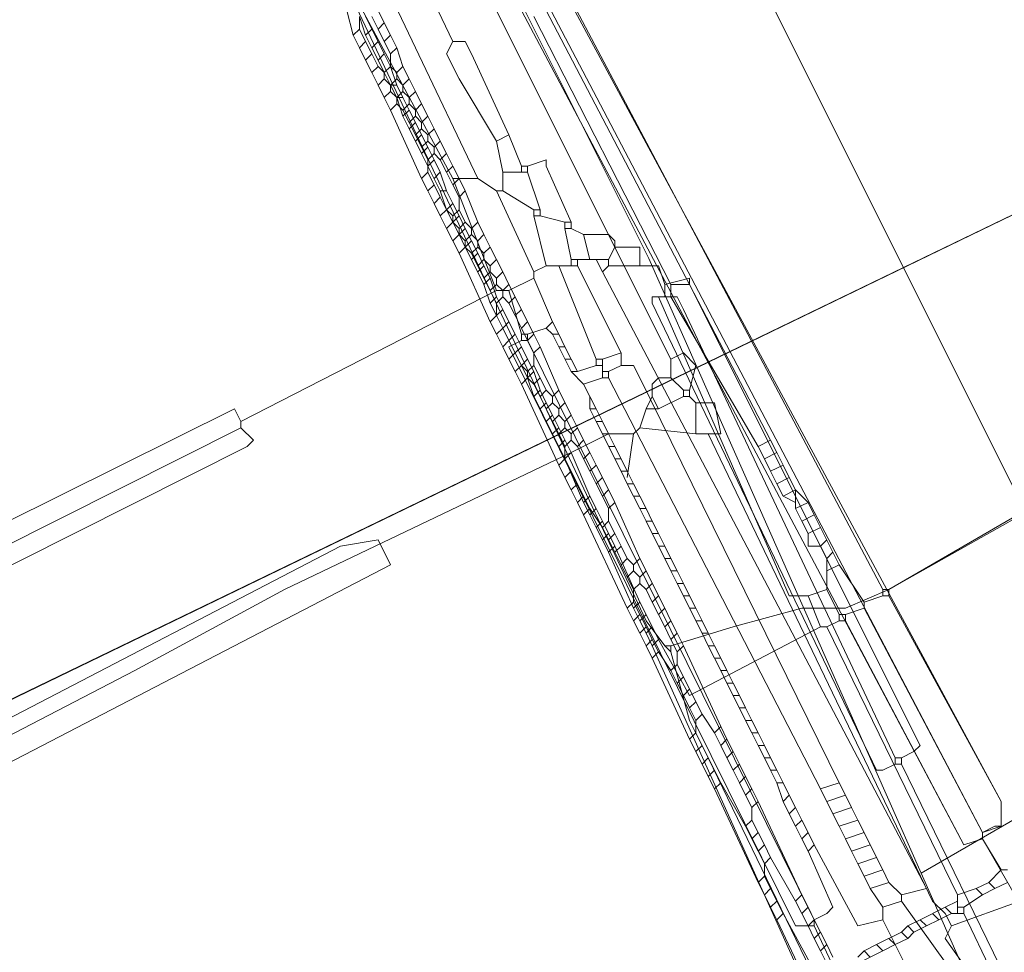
# Model space of a CAD drawing. Header units: metres. Extents: x 92810 to 93633, y 464687 to 465459.
# Tile 64 of 256: x 93056 to 93067, y 464847 to 464858. Entities that reach past the tile are written whole.
import ezdxf

# ---------------------------------------------------------------- set-up
doc = ezdxf.new("R2010")
doc.units = ezdxf.units.M
for name, color, linetype, lineweight, transparency in [('B-OI-KL-DATA_KPN-G', 90, 'SI_B_DATA_KPN', 18, 0.4), ('B-OI-KL-DATA_LIANDER-G', 90, 'SI_B_DATA_LIANDER', 18, 0.4), ('B-OI-KL-DATA_ZIGGO BV-G', 90, 'SI_B_DATA_ZIGGO', 18, 0.4), ('B-OI-KL-ET_LS_LIANDER-G', 190, 'SI_B_ET_LS_LIANDER', 18, 0.4), ('B-OI-KL-ET_MS_LIANDER-G', 130, 'SI_B_ET_MS_LIANDER', 18, 0.4), ('B-OI-KL-GAS_LD_LIANDER-G', 30, 'SI_B_GAS_LD_LIANDER', 18, 0.4), ('B-WE-KL-WATER-G', 170, 'KL-WATER-N', 18, 0.4), ('B-WE-KL-WATER_MANTELBUIS-G', 170, 'CONTINUOUS', 18, 0.4)]:
    doc.layers.add(name, color=color, linetype=linetype, lineweight=lineweight, transparency=transparency)
doc.styles.get("Standard").update_dxf_attribs({"font": 'isocp.shx'})
doc.linetypes.add('KL-WATER-N', pattern='A,7,-0.5,[168,NLCS.SHX,S=0.75,R=0,X=0.75,Y=0],-2', length=9.5)
doc.linetypes.add('SI_B_DATA_KPN', pattern='A,5,-2,["KPN",Standard,S=1.5,R=0,X=-0.51,Y=-0.75],-8', length=15)
doc.linetypes.add('SI_B_DATA_LIANDER', pattern='A,5,-2,["LI-DATA",Standard,S=1.5,R=0,X=-0.51,Y=-0.75],-11', length=18)
doc.linetypes.add('SI_B_DATA_ZIGGO', pattern='A,5,-2,["ZIGGO",Standard,S=1.5,R=0,X=-0.51,Y=-0.75],-9', length=16)
doc.linetypes.add('SI_B_ET_LS_LIANDER', pattern='A,5,-2,["LI-LS",Standard,S=1.5,R=0,X=-0.51,Y=-0.75],-10', length=17)
doc.linetypes.add('SI_B_ET_MS_LIANDER', pattern='A,5,-2,["LI-MS",Standard,S=1.5,R=0,X=-0.51,Y=-0.75],-10', length=17)
doc.linetypes.add('SI_B_GAS_LD_LIANDER', pattern='A,5,-2,["LI-G-LD",Standard,S=1.5,R=0,X=-0.51,Y=-0.75],-11', length=18)

msp = doc.modelspace()

# ---------------------------------------------------------------- linework, layer by layer
at = {"layer": 'B-OI-KL-DATA_KPN-G'}
for p, q in [((93061.679, 464853.893), (93061.821, 464853.607)), ((93062.179, 464853.75), (93062.179, 464853.536)), ((93062.179, 464852.893), (93062.321, 464852.607)), ((93062.679, 464851.893), (93062.821, 464851.607)), ((93063.179, 464850.893), (93063.321, 464850.607)), ((93063.679, 464849.893), (93063.821, 464849.607)), ((93064.679, 464848.821), (93064.821, 464848.536)), ((93065.179, 464848.321), (93065.321, 464848.036))]:
    msp.add_line(p, q, dxfattribs=at)
at = {"layer": 'B-OI-KL-DATA_KPN-G', "flags": 128}
for points in [[(93058.607, 464860.321), (93060.75, 464855.821)], [(93059.75, 464858.893), (93060.464, 464857.393)], [(93058.893, 464858.75), (93060.464, 464855.821)], [(93060.464, 464857.393), (93060.393, 464857.25), (93060.536, 464856.964), (93060.964, 464856.25)], [(93060.464, 464857.393), (93060.607, 464857.393), (93060.679, 464857.25), (93061.107, 464856.321)], [(93061.107, 464856.321), (93060.964, 464856.25)], [(93061.107, 464856.321), (93061.25, 464855.964)], [(93060.964, 464856.25), (93061.036, 464855.893)], [(93061.321, 464855.964), (93061.536, 464856.036), (93061.536, 464855.964), (93061.821, 464855.321)], [(93061.036, 464855.893), (93061.321, 464855.893)], [(93061.036, 464855.893), (93061.036, 464855.679)], [(93061.25, 464855.964), (93061.321, 464855.964)], [(93061.25, 464855.964), (93061.25, 464855.893)], [(93061.321, 464855.964), (93061.321, 464855.893)], [(93061.321, 464855.893), (93061.464, 464855.464)], [(93060.464, 464855.821), (93060.75, 464855.821)], [(93060.464, 464855.821), (93060.964, 464854.536)], [(93060.75, 464855.821), (93060.964, 464855.679)], [(93060.964, 464855.679), (93061.036, 464855.679)], [(93060.964, 464855.679), (93061.393, 464854.75)], [(93061.036, 464855.679), (93061.393, 464855.464)], [(93061.393, 464855.464), (93061.464, 464855.464)], [(93061.393, 464855.464), (93061.393, 464855.393)], [(93061.464, 464855.464), (93061.464, 464855.393)], [(93061.393, 464855.393), (93061.464, 464855.393)], [(93061.393, 464855.393), (93061.536, 464854.821)], [(93061.464, 464855.393), (93061.75, 464855.321)], [(93061.75, 464855.321), (93061.821, 464855.321)], [(93061.75, 464855.321), (93061.75, 464855.25)], [(93061.821, 464855.321), (93061.821, 464855.25)], [(93061.75, 464855.25), (93061.821, 464855.25)], [(93061.75, 464855.25), (93061.821, 464854.893)], [(93061.821, 464855.25), (93061.964, 464855.179)], [(93061.964, 464855.179), (93062.25, 464855.179), (93062.321, 464855.107), (93062.321, 464855.036)], [(93061.964, 464855.179), (93062.036, 464854.893)], [(93062.321, 464855.036), (93062.25, 464854.893)], [(93062.321, 464855.036), (93062.607, 464855.036), (93062.607, 464854.821)], [(93061.821, 464854.893), (93062.25, 464854.893)], [(93061.821, 464854.893), (93061.821, 464854.821)], [(93061.893, 464854.893), (93061.893, 464854.821)], [(93062.107, 464854.893), (93062.179, 464854.75)], [(93062.25, 464854.893), (93062.25, 464854.821)], [(93061.536, 464854.821), (93061.393, 464854.75)], [(93061.393, 464854.75), (93061.393, 464854.679)], [(93061.536, 464854.821), (93061.893, 464854.821)], [(93061.679, 464854.821), (93062.107, 464853.75)], [(93061.893, 464854.821), (93062.393, 464853.821)], [(93062.25, 464854.821), (93062.179, 464854.75)], [(93062.179, 464854.75), (93065.893, 464847.679), (93065.607, 464847.607)], [(93062.25, 464854.821), (93062.821, 464854.821)], [(93062.821, 464854.821), (93062.893, 464854.607)], [(93061.393, 464854.679), (93061.107, 464854.536)], [(93061.393, 464854.679), (93061.607, 464854.179)], [(93062.893, 464854.607), (93063.179, 464854.679), (93063.179, 464854.607), (93065.821, 464849.321), (93065.75, 464849.25), (93065.607, 464849.179)], [(93060.964, 464854.536), (93058.036, 464853.036)], [(93060.964, 464854.536), (93061.107, 464854.536)], [(93061.107, 464854.536), (93061.25, 464854.036)], [(93062.893, 464854.607), (93062.893, 464854.464)], [(93063.036, 464854.464), (93062.75, 464854.464), (93062.75, 464854.393), (93065.321, 464849.036), (93065.393, 464849.036), (93065.536, 464849.107)], [(93063.036, 464854.464), (93063.107, 464854.321), (93065.536, 464849.179)], [(93061.607, 464854.179), (93061.536, 464854.107)], [(93061.607, 464854.179), (93061.679, 464854.036)], [(93061.536, 464854.107), (93061.321, 464854.036)], [(93061.536, 464854.107), (93061.607, 464854.036)], [(93061.25, 464853.964), (93061.107, 464853.893), (93064.393, 464847.25), (93064.607, 464847.25)], [(93061.25, 464854.036), (93061.321, 464854.036)], [(93061.25, 464854.036), (93061.25, 464853.964)], [(93061.25, 464853.964), (93061.321, 464853.964)], [(93061.321, 464854.036), (93061.321, 464853.964)], [(93061.321, 464853.964), (93064.607, 464847.321)], [(93061.607, 464854.036), (93061.679, 464854.036)], [(93061.607, 464854.036), (93061.679, 464853.893)], [(93061.679, 464854.036), (93061.75, 464853.893)], [(93061.679, 464853.893), (93061.75, 464853.893)], [(93061.75, 464853.893), (93061.821, 464853.75)], [(93061.75, 464853.75), (93061.821, 464853.75)], [(93061.821, 464853.75), (93061.893, 464853.607)], [(93062.107, 464853.75), (93062.179, 464853.75)], [(93062.107, 464853.75), (93062.107, 464853.679)], [(93062.393, 464853.821), (93062.179, 464853.75)], [(93062.393, 464853.821), (93062.393, 464853.679)], [(93061.821, 464853.607), (93061.893, 464853.607)], [(93061.821, 464853.607), (93061.964, 464853.464)], [(93062.107, 464853.679), (93061.893, 464853.607)], [(93062.107, 464853.679), (93062.179, 464853.679)], [(93062.179, 464853.607), (93062.25, 464853.607)], [(93062.393, 464853.679), (93062.25, 464853.607)], [(93062.25, 464853.607), (93062.25, 464853.536)], [(93062.393, 464853.679), (93062.536, 464853.679), (93062.607, 464853.536), (93064.893, 464848.893)], [(93062.179, 464853.536), (93061.964, 464853.464)], [(93062.179, 464853.536), (93062.25, 464853.536)], [(93062.25, 464853.536), (93064.679, 464848.821)], [(93061.964, 464853.464), (93062.036, 464853.321)], [(93062.036, 464853.321), (93062.107, 464853.179)], [(93062.036, 464853.321), (93062.036, 464853.179)], [(93058.036, 464853.036), (93057.964, 464853.179), (93046.036, 464847.25), (93046.107, 464847.036)], [(93062.036, 464853.179), (93062.107, 464853.179)], [(93062.036, 464853.179), (93062.107, 464853.036)], [(93062.107, 464853.179), (93062.179, 464853.036)], [(93058.036, 464852.964), (93058.179, 464852.821), (93058.107, 464852.75), (93046.321, 464846.821), (93046.25, 464846.893), (93046.25, 464847.036)], [(93058.036, 464852.964), (93046.25, 464847.036)], [(93058.036, 464853.036), (93058.036, 464852.964)], [(93062.107, 464853.036), (93062.179, 464853.036)], [(93062.107, 464853.036), (93062.179, 464852.893)], [(93062.179, 464853.036), (93062.25, 464852.893)], [(93062.179, 464852.893), (93062.25, 464852.893)], [(93062.25, 464852.893), (93062.321, 464852.75)], [(93062.25, 464852.75), (93062.321, 464852.75)], [(93062.321, 464852.75), (93062.393, 464852.607)], [(93062.321, 464852.607), (93062.393, 464852.607)], [(93062.321, 464852.607), (93062.393, 464852.464)], [(93062.393, 464852.607), (93062.464, 464852.464)], [(93062.393, 464852.464), (93062.464, 464852.464)], [(93062.393, 464852.464), (93062.464, 464852.321)], [(93062.464, 464852.464), (93062.536, 464852.321)], [(93062.464, 464852.321), (93062.536, 464852.321)], [(93062.464, 464852.321), (93062.536, 464852.179)], [(93062.536, 464852.321), (93062.607, 464852.179)], [(93062.536, 464852.179), (93062.607, 464852.179)], [(93062.536, 464852.179), (93062.607, 464852.036)], [(93062.607, 464852.179), (93062.679, 464852.036)], [(93062.607, 464852.036), (93062.679, 464852.036)], [(93062.607, 464852.036), (93062.679, 464851.893)], [(93062.679, 464852.036), (93062.75, 464851.893)], [(93062.679, 464851.893), (93062.75, 464851.893)], [(93062.75, 464851.893), (93062.821, 464851.75)], [(93062.75, 464851.75), (93062.821, 464851.75)], [(93062.821, 464851.75), (93062.893, 464851.607)], [(93062.821, 464851.607), (93062.893, 464851.607)], [(93062.821, 464851.607), (93062.893, 464851.464)], [(93062.893, 464851.607), (93062.964, 464851.464)], [(93062.893, 464851.464), (93062.964, 464851.464)], [(93062.893, 464851.464), (93062.964, 464851.321)], [(93062.964, 464851.464), (93063.036, 464851.321)], [(93062.964, 464851.321), (93063.036, 464851.321)], [(93062.964, 464851.321), (93063.036, 464851.179)], [(93063.036, 464851.321), (93063.107, 464851.179)], [(93063.036, 464851.179), (93063.107, 464851.179)], [(93063.036, 464851.179), (93063.107, 464851.036)], [(93063.107, 464851.179), (93063.179, 464851.036)], [(93063.107, 464851.036), (93063.179, 464851.036)], [(93063.107, 464851.036), (93063.179, 464850.893)], [(93063.179, 464851.036), (93063.25, 464850.893)], [(93063.179, 464850.893), (93063.25, 464850.893)], [(93063.25, 464850.893), (93063.321, 464850.75)], [(93063.25, 464850.75), (93063.321, 464850.75)], [(93063.321, 464850.75), (93063.393, 464850.607)], [(93063.321, 464850.607), (93063.393, 464850.607)], [(93063.321, 464850.607), (93063.393, 464850.464)], [(93063.393, 464850.607), (93063.464, 464850.464)], [(93063.393, 464850.464), (93063.464, 464850.464)], [(93063.393, 464850.464), (93063.464, 464850.321)], [(93063.464, 464850.464), (93063.536, 464850.321)], [(93063.464, 464850.321), (93063.536, 464850.321)], [(93063.464, 464850.321), (93063.536, 464850.179)], [(93063.536, 464850.321), (93063.607, 464850.179)], [(93063.536, 464850.179), (93063.607, 464850.179)], [(93063.536, 464850.179), (93063.607, 464850.036)], [(93063.607, 464850.179), (93063.679, 464850.036)], [(93063.607, 464850.036), (93063.679, 464850.036)], [(93063.607, 464850.036), (93063.679, 464849.893)], [(93063.679, 464850.036), (93063.75, 464849.893)], [(93063.679, 464849.893), (93063.75, 464849.893)], [(93063.75, 464849.893), (93063.821, 464849.75)], [(93063.75, 464849.75), (93063.821, 464849.75)], [(93063.821, 464849.75), (93063.893, 464849.607)], [(93063.821, 464849.607), (93063.893, 464849.607)], [(93063.821, 464849.607), (93063.893, 464849.464)], [(93063.893, 464849.607), (93063.964, 464849.464)], [(93063.893, 464849.464), (93063.964, 464849.464)], [(93063.893, 464849.464), (93063.964, 464849.321)], [(93063.964, 464849.464), (93064.036, 464849.321)], [(93063.964, 464849.321), (93064.036, 464849.321)], [(93063.964, 464849.321), (93064.036, 464849.179)], [(93064.036, 464849.321), (93064.107, 464849.179)], [(93064.036, 464849.179), (93064.107, 464849.179)], [(93064.036, 464849.179), (93064.107, 464849.036)], [(93064.107, 464849.179), (93064.179, 464849.036)], [(93065.536, 464849.179), (93065.607, 464849.179)], [(93065.536, 464849.179), (93065.536, 464849.107)], [(93065.536, 464849.107), (93065.607, 464849.107)], [(93065.607, 464849.179), (93065.607, 464849.107)], [(93065.607, 464849.107), (93066.964, 464846.321), (93067.107, 464846.321)], [(93064.107, 464849.036), (93064.179, 464849.036)], [(93064.107, 464849.036), (93064.179, 464848.893)], [(93064.179, 464849.036), (93064.25, 464848.893)], [(93064.179, 464848.893), (93064.25, 464848.893)], [(93064.179, 464848.893), (93064.25, 464848.679)], [(93064.25, 464848.893), (93064.321, 464848.75)], [(93064.893, 464848.893), (93064.679, 464848.821)], [(93064.893, 464848.893), (93064.964, 464848.75)], [(93064.321, 464848.75), (93064.25, 464848.679)], [(93064.25, 464848.679), (93064.321, 464848.536)], [(93064.321, 464848.75), (93064.393, 464848.607)], [(93064.964, 464848.75), (93064.75, 464848.679)], [(93064.964, 464848.75), (93065.036, 464848.607)], [(93064.393, 464848.607), (93064.321, 464848.536)], [(93064.321, 464848.536), (93064.393, 464848.393)], [(93064.393, 464848.607), (93064.464, 464848.464)], [(93065.036, 464848.607), (93064.821, 464848.536)], [(93064.821, 464848.536), (93064.893, 464848.393)], [(93065.036, 464848.607), (93065.107, 464848.464)], [(93064.464, 464848.464), (93064.393, 464848.393)], [(93064.464, 464848.464), (93064.536, 464848.321)], [(93065.107, 464848.464), (93064.893, 464848.393)], [(93065.107, 464848.464), (93065.179, 464848.321)], [(93064.393, 464848.393), (93064.464, 464848.25)], [(93064.536, 464848.321), (93064.464, 464848.25)], [(93064.536, 464848.321), (93064.607, 464848.179)], [(93064.893, 464848.393), (93064.964, 464848.25)], [(93065.179, 464848.321), (93064.964, 464848.25)], [(93064.464, 464848.25), (93064.536, 464848.107)], [(93064.964, 464848.25), (93065.036, 464848.107)], [(93064.607, 464848.179), (93064.536, 464848.107)], [(93064.536, 464848.107), (93064.821, 464847.464), (93064.75, 464847.393), (93064.607, 464847.321)], [(93064.607, 464848.179), (93065.107, 464847.25), (93065.393, 464847.321)], [(93065.25, 464848.179), (93065.036, 464848.107)], [(93065.036, 464848.107), (93065.107, 464847.964)], [(93065.321, 464848.036), (93065.107, 464847.964)], [(93065.107, 464847.964), (93065.179, 464847.821)], [(93065.321, 464848.036), (93065.393, 464847.893)], [(93065.393, 464847.893), (93065.179, 464847.821)], [(93065.393, 464847.893), (93065.464, 464847.75)], [(93065.179, 464847.821), (93065.25, 464847.679)], [(93065.464, 464847.75), (93065.25, 464847.679)], [(93065.464, 464847.75), (93065.607, 464847.607)], [(93065.25, 464847.679), (93065.393, 464847.464)], [(93065.607, 464847.536), (93065.393, 464847.464)], [(93065.607, 464847.607), (93065.607, 464847.536)], [(93065.607, 464847.536), (93066.321, 464846.536), (93066.25, 464846.25)], [(93065.393, 464847.464), (93065.393, 464847.321)], [(93064.607, 464847.321), (93064.607, 464847.25)], [(93065.393, 464847.321), (93066.75, 464844.607), (93066.893, 464844.607)], [(93064.607, 464847.25), (93066.179, 464843.893)]]:
    msp.add_lwpolyline(points, dxfattribs=at)
at = {"layer": 'B-OI-KL-DATA_LIANDER-G', "flags": 128}
for points in [[(93057.964, 464860.75), (93062.679, 464850.75), (93062.893, 464850.464)], [(93073.536, 464855.679), (93072.821, 464855.393), (93071.25, 464854.464), (93065.464, 464851.107), (93064.964, 464850.893), (93064.464, 464850.893), (93063.679, 464850.679), (93062.964, 464850.464)], [(93062.893, 464850.464), (93062.964, 464850.464)], [(93062.893, 464850.464), (93062.964, 464850.393)], [(93062.964, 464850.464), (93062.964, 464850.393)], [(93062.964, 464850.393), (93063.179, 464849.607), (93063.393, 464849.179), (93072.607, 464830.107), (93078.393, 464815.75), (93078.536, 464815.536), (93080.179, 464814.321), (93080.536, 464813.964), (93083.536, 464811.393), (93086.107, 464807.607), (93086.75, 464807.036), (93086.893, 464806.75), (93088.893, 464803.607), (93089.25, 464803.179), (93093.107, 464798.964), (93094.393, 464797.679), (93097.107, 464795.107), (93097.536, 464795.036), (93097.607, 464794.964), (93107.821, 464786.179), (93107.893, 464785.964), (93108.25, 464785.821), (93108.536, 464785.536), (93112.893, 464781.821), (93113.464, 464781.25), (93116.964, 464778.036), (93117.25, 464778.036), (93117.25, 464777.964), (93117.464, 464777.607), (93122.964, 464772.607), (93122.964, 464772.464), (93128.964, 464767.036), (93131.679, 464764.964), (93131.964, 464764.679), (93131.964, 464764.536)]]:
    msp.add_lwpolyline(points, dxfattribs=at)
at = {"layer": 'B-OI-KL-DATA_ZIGGO BV-G', "flags": 128}
for points in [[(93058.462, 464869.136), (93065.63, 464854.8)], [(93027.551, 464836.059), (93030.361, 464837.73), (93069.281, 464856.567), (93071.63, 464857.38)], [(93071.63, 464857.38), (93069.282, 464856.567), (93065.63, 464854.8)], [(93027.551, 464836.059), (93030.235, 464837.655), (93069.282, 464856.567)], [(93065.63, 464854.8), (93041.295, 464843.022)], [(93065.63, 464854.8), (93068.975, 464848.108)]]:
    msp.add_lwpolyline(points, dxfattribs=at)
at = {"layer": 'B-OI-KL-ET_LS_LIANDER-G'}
for p, q in [((93060.679, 464860.036), (93065.393, 464851.107)), ((93059.393, 464857.679), (93059.464, 464857.464)), ((93059.464, 464857.679), (93059.536, 464857.536)), ((93061.393, 464857.679), (93062.964, 464854.607)), ((93061.536, 464857.75), (93063.179, 464854.607)), ((93059.536, 464857.536), (93059.464, 464857.464)), ((93059.464, 464857.464), (93059.536, 464857.321)), ((93059.536, 464857.536), (93059.607, 464857.393)), ((93059.607, 464857.393), (93059.536, 464857.321)), ((93059.607, 464857.393), (93059.679, 464857.25)), ((93059.536, 464857.321), (93059.607, 464857.179)), ((93059.679, 464857.25), (93059.607, 464857.179)), ((93059.679, 464857.25), (93059.75, 464857.107)), ((93059.607, 464857.179), (93059.679, 464857.036)), ((93059.75, 464857.107), (93059.679, 464857.036)), ((93059.75, 464857.107), (93059.821, 464856.893)), ((93059.679, 464857.036), (93059.75, 464856.893)), ((93059.75, 464856.893), (93059.821, 464856.893)), ((93059.75, 464856.893), (93059.821, 464856.75)), ((93059.821, 464856.893), (93059.893, 464856.75)), ((93059.821, 464856.75), (93059.893, 464856.75)), ((93059.821, 464856.75), (93059.893, 464856.536)), ((93059.893, 464856.75), (93059.964, 464856.607)), ((93059.964, 464856.607), (93059.893, 464856.536)), ((93059.964, 464856.607), (93060.036, 464856.464)), ((93059.893, 464856.536), (93059.964, 464856.393)), ((93060.036, 464856.464), (93059.964, 464856.393)), ((93060.036, 464856.464), (93060.107, 464856.321)), ((93059.964, 464856.393), (93060.036, 464856.25)), ((93060.107, 464856.321), (93060.036, 464856.25)), ((93060.107, 464856.321), (93060.179, 464856.179)), ((93074.821, 464856.393), (93065.464, 464851.107)), ((93060.036, 464856.25), (93060.107, 464856.107)), ((93060.179, 464856.179), (93060.107, 464856.107)), ((93060.107, 464856.107), (93060.179, 464855.964)), ((93060.179, 464856.179), (93060.25, 464856.036)), ((93060.25, 464856.036), (93060.179, 464855.964)), ((93060.25, 464856.036), (93060.321, 464855.893)), ((93060.179, 464855.964), (93060.321, 464855.679)), ((93060.321, 464855.893), (93060.25, 464855.821)), ((93060.321, 464855.893), (93060.393, 464855.679)), ((93060.321, 464855.679), (93060.393, 464855.679)), ((93060.321, 464855.679), (93060.393, 464855.464)), ((93060.393, 464855.679), (93060.464, 464855.536)), ((93060.464, 464855.536), (93060.393, 464855.464)), ((93060.464, 464855.536), (93060.536, 464855.393)), ((93060.393, 464855.464), (93060.464, 464855.321)), ((93060.536, 464855.393), (93060.464, 464855.321)), ((93060.464, 464855.321), (93060.536, 464855.179)), ((93060.536, 464855.393), (93060.607, 464855.25)), ((93060.607, 464855.25), (93060.536, 464855.179)), ((93060.607, 464855.25), (93060.679, 464855.107)), ((93060.536, 464855.179), (93060.607, 464855.036)), ((93060.679, 464855.107), (93060.607, 464855.036)), ((93060.679, 464855.107), (93060.75, 464854.964)), ((93060.607, 464855.036), (93060.679, 464854.893)), ((93060.75, 464854.964), (93060.679, 464854.893)), ((93060.75, 464854.964), (93060.821, 464854.821)), ((93060.679, 464854.893), (93060.821, 464854.607)), ((93060.821, 464854.821), (93060.75, 464854.75)), ((93060.821, 464854.821), (93060.893, 464854.679)), ((93060.893, 464854.679), (93060.821, 464854.607)), ((93060.893, 464854.679), (93060.964, 464854.464)), ((93060.821, 464854.607), (93060.893, 464854.393)), ((93062.964, 464854.607), (93063.179, 464854.607)), ((93062.964, 464854.607), (93062.964, 464854.464)), ((93063.179, 464854.607), (93064.107, 464852.821)), ((93060.964, 464854.464), (93060.893, 464854.393)), ((93060.964, 464854.464), (93061.036, 464854.321)), ((93062.964, 464854.464), (93062.821, 464854.464)), ((93062.821, 464854.464), (93064.321, 464851.036)), ((93062.964, 464854.464), (93063.964, 464852.75)), ((93060.893, 464854.393), (93060.964, 464854.25)), ((93061.036, 464854.321), (93060.964, 464854.25)), ((93061.036, 464854.321), (93061.107, 464854.179)), ((93060.964, 464854.25), (93061.036, 464854.107)), ((93061.107, 464854.179), (93061.036, 464854.107)), ((93061.107, 464854.179), (93061.179, 464854.036)), ((93061.036, 464854.107), (93061.107, 464853.964)), ((93061.179, 464854.036), (93061.107, 464853.964)), ((93061.107, 464853.964), (93061.179, 464853.821)), ((93061.179, 464854.036), (93061.25, 464853.893)), ((93061.25, 464853.893), (93061.179, 464853.821)), ((93061.25, 464853.893), (93061.321, 464853.75)), ((93061.179, 464853.821), (93061.321, 464853.536)), ((93061.321, 464853.75), (93061.25, 464853.679)), ((93061.321, 464853.75), (93061.393, 464853.607)), ((93061.393, 464853.607), (93061.321, 464853.536)), ((93061.393, 464853.607), (93061.464, 464853.393)), ((93061.321, 464853.536), (93061.393, 464853.321)), ((93061.464, 464853.393), (93061.393, 464853.321)), ((93061.464, 464853.393), (93061.536, 464853.25)), ((93061.393, 464853.321), (93061.464, 464853.179)), ((93061.536, 464853.25), (93061.464, 464853.179)), ((93061.464, 464853.179), (93061.536, 464853.036)), ((93061.536, 464853.25), (93061.607, 464853.107)), ((93061.607, 464853.107), (93061.536, 464853.036)), ((93061.607, 464853.107), (93061.679, 464852.964)), ((93061.536, 464853.036), (93061.607, 464852.893)), ((93061.679, 464852.964), (93061.607, 464852.893)), ((93061.679, 464852.964), (93061.821, 464852.679)), ((93061.607, 464852.893), (93061.679, 464852.75)), ((93061.75, 464852.821), (93061.679, 464852.75)), ((93064.107, 464852.821), (93063.964, 464852.75)), ((93064.107, 464852.821), (93064.179, 464852.679)), ((93061.679, 464852.75), (93061.75, 464852.607)), ((93063.964, 464852.75), (93064.036, 464852.607)), ((93061.821, 464852.679), (93061.75, 464852.607)), ((93061.75, 464852.607), (93061.964, 464852.107)), ((93061.821, 464852.679), (93062.036, 464852.179)), ((93064.179, 464852.679), (93064.036, 464852.607)), ((93064.036, 464852.607), (93064.107, 464852.464)), ((93064.179, 464852.679), (93064.25, 464852.536)), ((93064.25, 464852.536), (93064.107, 464852.464)), ((93064.25, 464852.536), (93064.321, 464852.393)), ((93064.107, 464852.464), (93064.179, 464852.321)), ((93064.321, 464852.393), (93064.179, 464852.321)), ((93064.321, 464852.393), (93064.393, 464852.25)), ((93064.179, 464852.321), (93064.25, 464852.179)), ((93062.036, 464852.179), (93061.964, 464852.107)), ((93062.036, 464852.179), (93062.107, 464852.036)), ((93064.393, 464852.25), (93064.25, 464852.179)), ((93064.25, 464852.179), (93064.393, 464852.107)), ((93064.393, 464852.25), (93064.536, 464852.107)), ((93064.393, 464852.25), (93064.393, 464852.036)), ((93061.964, 464852.107), (93062.036, 464851.964)), ((93062.107, 464852.036), (93062.036, 464851.964)), ((93062.107, 464852.036), (93062.179, 464851.893)), ((93064.536, 464852.107), (93064.393, 464852.036)), ((93064.393, 464852.036), (93064.464, 464851.893)), ((93064.536, 464852.107), (93064.607, 464851.964)), ((93062.036, 464851.964), (93062.107, 464851.821)), ((93064.607, 464851.964), (93064.464, 464851.893)), ((93064.607, 464851.964), (93064.679, 464851.821)), ((93062.179, 464851.893), (93062.107, 464851.821)), ((93062.107, 464851.821), (93062.179, 464851.679)), ((93062.179, 464851.893), (93062.321, 464851.607)), ((93064.464, 464851.893), (93064.536, 464851.75)), ((93064.679, 464851.821), (93064.536, 464851.75)), ((93064.679, 464851.821), (93064.821, 464851.536)), ((93062.25, 464851.75), (93062.179, 464851.679)), ((93064.536, 464851.75), (93064.536, 464851.607)), ((93044.75, 464844.107), (93059.179, 464851.607)), ((93059.179, 464851.607), (93059.607, 464851.679)), ((93059.607, 464851.679), (93059.75, 464851.393)), ((93062.179, 464851.679), (93062.25, 464851.536)), ((93062.321, 464851.607), (93062.25, 464851.536)), ((93062.321, 464851.607), (93062.607, 464850.964)), ((93064.536, 464851.607), (93064.679, 464851.607)), ((93064.75, 464851.679), (93064.679, 464851.607)), ((93064.679, 464851.607), (93064.75, 464851.464)), ((93062.25, 464851.536), (93062.536, 464850.893)), ((93064.821, 464851.536), (93064.75, 464851.464)), ((93064.75, 464851.464), (93064.75, 464851.107)), ((93064.821, 464851.536), (93064.893, 464851.393)), ((93059.75, 464851.393), (93044.893, 464843.679)), ((93064.893, 464851.393), (93064.75, 464851.321)), ((93064.893, 464851.393), (93065.179, 464850.964)), ((93064.321, 464851.036), (93064.536, 464851.036)), ((93064.75, 464851.107), (93064.536, 464851.036)), ((93064.536, 464851.036), (93064.679, 464850.679)), ((93064.75, 464851.107), (93064.893, 464850.821)), ((93065.393, 464851.036), (93065.179, 464850.964)), ((93065.393, 464851.107), (93065.464, 464851.107)), ((93065.393, 464851.107), (93065.393, 464851.036)), ((93065.393, 464851.036), (93065.464, 464851.036)), ((93065.464, 464851.107), (93065.464, 464851.036)), ((93065.464, 464851.036), (93066.75, 464848.679)), ((93062.607, 464850.964), (93062.536, 464850.893)), ((93062.607, 464850.964), (93062.679, 464850.821)), ((93065.179, 464850.964), (93065.179, 464850.893)), ((93062.536, 464850.893), (93062.607, 464850.75)), ((93062.679, 464850.821), (93062.607, 464850.75)), ((93062.679, 464850.821), (93062.821, 464850.536)), ((93064.893, 464850.821), (93064.964, 464850.821)), ((93064.893, 464850.821), (93064.893, 464850.75)), ((93065.179, 464850.893), (93064.964, 464850.821)), ((93064.964, 464850.821), (93064.964, 464850.75)), ((93065.179, 464850.893), (93066.536, 464848.321)), ((93062.607, 464850.75), (93062.679, 464850.607)), ((93062.75, 464850.679), (93062.679, 464850.607)), ((93064.679, 464850.679), (93063.179, 464849.893)), ((93064.679, 464850.679), (93064.75, 464850.679)), ((93064.893, 464850.75), (93064.75, 464850.679)), ((93064.75, 464850.679), (93066.25, 464847.607)), ((93064.893, 464850.75), (93064.964, 464850.75)), ((93064.964, 464850.75), (93066.321, 464848.179)), ((93062.679, 464850.607), (93062.75, 464850.464)), ((93062.821, 464850.536), (93062.75, 464850.464)), ((93062.75, 464850.464), (93064.679, 464846.179)), ((93063.179, 464849.893), (93062.821, 464850.536)), ((93066.75, 464848.679), (93066.75, 464848.393)), ((93066.679, 464848.393), (93066.536, 464848.321)), ((93066.536, 464848.321), (93066.536, 464848.25)), ((93066.75, 464848.393), (93066.679, 464848.393)), ((93066.321, 464848.179), (93066.536, 464848.25)), ((93066.536, 464848.25), (93066.75, 464847.893)), ((93066.75, 464847.893), (93066.607, 464847.75)), ((93066.75, 464847.893), (93066.821, 464847.893)), ((93066.607, 464847.75), (93066.464, 464847.679)), ((93066.607, 464847.75), (93066.679, 464847.679)), ((93066.821, 464847.75), (93066.679, 464847.679)), ((93066.464, 464847.679), (93066.25, 464847.607)), ((93066.464, 464847.679), (93066.536, 464847.607)), ((93066.679, 464847.679), (93066.536, 464847.607)), ((93066.25, 464847.536), (93066.107, 464847.464)), ((93066.25, 464847.607), (93066.25, 464847.393)), ((93066.536, 464847.607), (93066.321, 464847.464)), ((93066.107, 464847.464), (93065.821, 464847.321)), ((93066.107, 464847.464), (93066.179, 464847.393)), ((93066.25, 464847.464), (93066.321, 464847.464)), ((93066.321, 464847.464), (93066.321, 464847.393)), ((93065.821, 464847.321), (93065.679, 464847.25)), ((93066.179, 464847.393), (93065.75, 464847.179)), ((93065.821, 464847.321), (93065.893, 464847.25)), ((93065.964, 464847.393), (93066.036, 464847.321)), ((93066.179, 464847.393), (93066.321, 464847.393)), ((93066.321, 464847.393), (93070.25, 464839.179)), ((93065.607, 464847.179), (93065.321, 464847.036)), ((93065.679, 464847.25), (93065.607, 464847.179)), ((93065.607, 464847.179), (93065.679, 464847.107)), ((93065.679, 464847.25), (93065.75, 464847.179)), ((93065.75, 464847.179), (93065.679, 464847.107)), ((93065.464, 464847.107), (93065.536, 464847.036)), ((93065.679, 464847.107), (93065.536, 464847.036)), ((93065.393, 464846.964), (93064.964, 464846.75)), ((93065.179, 464846.964), (93065.107, 464846.893)), ((93065.321, 464847.036), (93065.179, 464846.964)), ((93065.179, 464846.964), (93065.25, 464846.893)), ((93065.321, 464847.036), (93065.393, 464846.964)), ((93065.536, 464847.036), (93065.393, 464846.964))]:
    msp.add_line(p, q, dxfattribs=at)
at = {"layer": 'B-OI-KL-ET_MS_LIANDER-G'}
for p, q in [((93060.179, 464855.893), (93060.321, 464855.607)), ((93060.679, 464854.964), (93060.821, 464854.679)), ((93061.179, 464854.464), (93061.321, 464854.179)), ((93061.679, 464853.393), (93061.821, 464853.107)), ((93062.179, 464852.393), (93062.321, 464852.107)), ((93062.179, 464851.821), (93062.321, 464851.536)), ((93062.679, 464851.321), (93062.821, 464851.036)), ((93063.179, 464849.964), (93063.321, 464849.679)), ((93063.179, 464849.393), (93063.321, 464849.107))]:
    msp.add_line(p, q, dxfattribs=at)
at = {"layer": 'B-OI-KL-ET_MS_LIANDER-G', "flags": 128}
for points in [[(93058.036, 464864.25), (93058.036, 464863.821), (93066.321, 464848.179), (93066.536, 464848.25)], [(93066.536, 464848.321), (93066.75, 464848.393), (93066.75, 464848.679), (93058.321, 464864.321), (93058.179, 464864.25)], [(93058.179, 464864.25), (93066.536, 464848.321)], [(93059.25, 464857.75), (93059.321, 464857.464)], [(93059.393, 464857.679), (93059.393, 464857.536)], [(93059.536, 464857.679), (93059.607, 464857.536)], [(93059.607, 464857.75), (93059.679, 464857.607)], [(93059.679, 464857.607), (93059.607, 464857.536)], [(93059.679, 464857.607), (93059.75, 464857.464)], [(93059.393, 464857.536), (93059.321, 464857.464)], [(93059.321, 464857.464), (93059.393, 464857.321)], [(93059.393, 464857.536), (93059.464, 464857.393)], [(93059.607, 464857.536), (93059.679, 464857.393)], [(93059.75, 464857.464), (93059.679, 464857.393)], [(93059.75, 464857.464), (93059.821, 464857.321)], [(93059.464, 464857.393), (93059.393, 464857.321)], [(93059.464, 464857.393), (93059.536, 464857.25)], [(93059.679, 464857.393), (93059.75, 464857.25)], [(93059.393, 464857.321), (93059.464, 464857.179)], [(93059.536, 464857.25), (93059.464, 464857.179)], [(93059.536, 464857.25), (93059.607, 464857.107)], [(93059.821, 464857.321), (93059.75, 464857.25)], [(93059.75, 464857.25), (93059.75, 464857.107)], [(93059.821, 464857.321), (93059.893, 464857.107)], [(93059.464, 464857.179), (93059.536, 464857.036)], [(93059.607, 464857.107), (93059.536, 464857.036)], [(93059.607, 464857.107), (93059.679, 464857.036)], [(93059.75, 464857.107), (93059.679, 464857.036)], [(93059.75, 464857.107), (93059.821, 464857.036)], [(93059.893, 464857.107), (93059.821, 464857.036)], [(93059.893, 464857.107), (93059.964, 464856.964)], [(93059.536, 464857.036), (93059.607, 464856.893)], [(93059.679, 464857.036), (93059.679, 464856.964)], [(93059.821, 464857.036), (93059.821, 464856.964)], [(93059.679, 464856.964), (93059.607, 464856.893)], [(93059.607, 464856.893), (93059.679, 464856.75)], [(93059.679, 464856.964), (93059.75, 464856.893)], [(93059.821, 464856.964), (93059.75, 464856.893)], [(93059.75, 464856.893), (93059.75, 464856.821)], [(93059.821, 464856.964), (93059.893, 464856.893)], [(93059.964, 464856.964), (93059.893, 464856.893)], [(93059.893, 464856.893), (93059.893, 464856.821)], [(93059.964, 464856.964), (93060.036, 464856.821)], [(93059.75, 464856.821), (93059.679, 464856.75)], [(93059.75, 464856.821), (93059.821, 464856.75)], [(93059.893, 464856.821), (93059.821, 464856.75)], [(93059.893, 464856.821), (93059.964, 464856.75)], [(93060.036, 464856.821), (93059.964, 464856.75)], [(93060.036, 464856.821), (93060.107, 464856.679)], [(93059.679, 464856.75), (93059.75, 464856.607)], [(93059.821, 464856.679), (93059.75, 464856.607)], [(93059.821, 464856.75), (93059.821, 464856.679)], [(93059.821, 464856.679), (93059.893, 464856.607)], [(93059.964, 464856.679), (93059.893, 464856.607)], [(93059.964, 464856.75), (93059.964, 464856.679)], [(93059.964, 464856.679), (93060.036, 464856.607)], [(93060.107, 464856.679), (93060.036, 464856.607)], [(93060.107, 464856.679), (93060.179, 464856.536)], [(93059.75, 464856.607), (93060.107, 464855.821)], [(93059.893, 464856.607), (93059.964, 464856.464)], [(93060.036, 464856.607), (93060.036, 464856.536)], [(93060.036, 464856.536), (93059.964, 464856.464)], [(93059.964, 464856.464), (93060.036, 464856.321)], [(93060.036, 464856.536), (93060.107, 464856.464)], [(93060.179, 464856.536), (93060.107, 464856.464)], [(93060.107, 464856.464), (93060.107, 464856.393)], [(93060.179, 464856.536), (93060.25, 464856.393)], [(93060.107, 464856.393), (93060.036, 464856.321)], [(93060.036, 464856.321), (93060.107, 464856.179)], [(93060.107, 464856.393), (93060.179, 464856.321)], [(93060.25, 464856.393), (93060.179, 464856.321)], [(93060.179, 464856.321), (93060.179, 464856.25)], [(93060.25, 464856.393), (93060.321, 464856.25)], [(93060.179, 464856.25), (93060.107, 464856.179)], [(93060.179, 464856.25), (93060.25, 464856.179)], [(93060.321, 464856.25), (93060.25, 464856.179)], [(93060.321, 464856.25), (93060.393, 464856.107)], [(93060.107, 464856.179), (93060.179, 464856.036)], [(93060.25, 464856.107), (93060.179, 464856.036)], [(93060.25, 464856.179), (93060.25, 464856.107)], [(93060.25, 464856.107), (93060.321, 464856.036)], [(93060.393, 464856.107), (93060.321, 464856.036)], [(93060.393, 464856.107), (93060.464, 464855.964)], [(93060.179, 464856.036), (93060.179, 464855.893)], [(93060.321, 464856.036), (93060.393, 464855.893)], [(93060.179, 464855.893), (93060.107, 464855.821)], [(93060.464, 464855.964), (93060.393, 464855.893)], [(93060.393, 464855.893), (93060.464, 464855.75)], [(93060.464, 464855.964), (93060.536, 464855.821)], [(93060.107, 464855.821), (93060.179, 464855.679)], [(93060.25, 464855.75), (93060.179, 464855.679)], [(93060.536, 464855.821), (93060.464, 464855.75)], [(93060.464, 464855.75), (93060.536, 464855.607)], [(93060.536, 464855.821), (93060.607, 464855.679)], [(93060.179, 464855.679), (93060.25, 464855.536)], [(93060.607, 464855.679), (93060.536, 464855.607)], [(93060.607, 464855.679), (93060.75, 464855.321)], [(93060.321, 464855.607), (93060.25, 464855.536)], [(93060.25, 464855.536), (93060.321, 464855.393)], [(93060.321, 464855.607), (93060.393, 464855.464)], [(93060.536, 464855.607), (93060.536, 464855.464)], [(93060.393, 464855.464), (93060.321, 464855.393)], [(93060.393, 464855.464), (93060.464, 464855.393)], [(93060.536, 464855.464), (93060.464, 464855.393)], [(93060.536, 464855.464), (93060.607, 464855.321)], [(93060.321, 464855.393), (93060.393, 464855.25)], [(93060.464, 464855.321), (93060.393, 464855.25)], [(93060.464, 464855.393), (93060.464, 464855.321)], [(93060.464, 464855.321), (93060.536, 464855.25)], [(93060.607, 464855.321), (93060.536, 464855.25)], [(93060.607, 464855.321), (93060.679, 464855.25)], [(93060.75, 464855.321), (93060.679, 464855.25)], [(93060.75, 464855.321), (93060.821, 464855.179)], [(93060.393, 464855.25), (93060.464, 464855.107)], [(93060.536, 464855.25), (93060.536, 464855.179)], [(93060.679, 464855.25), (93060.679, 464855.179)], [(93060.536, 464855.179), (93060.464, 464855.107)], [(93060.464, 464855.107), (93060.536, 464854.964)], [(93060.536, 464855.179), (93060.607, 464855.107)], [(93060.679, 464855.179), (93060.607, 464855.107)], [(93060.607, 464855.107), (93060.607, 464855.036)], [(93060.679, 464855.179), (93060.75, 464855.107)], [(93060.821, 464855.179), (93060.75, 464855.107)], [(93060.75, 464855.107), (93060.75, 464855.036)], [(93060.821, 464855.179), (93060.893, 464855.036)], [(93060.607, 464855.036), (93060.536, 464854.964)], [(93060.536, 464854.964), (93060.893, 464854.179)], [(93060.607, 464855.036), (93060.679, 464854.964)], [(93060.75, 464855.036), (93060.679, 464854.964)], [(93060.75, 464855.036), (93060.821, 464854.964)], [(93060.893, 464855.036), (93060.821, 464854.964)], [(93060.821, 464854.964), (93060.821, 464854.893)], [(93060.893, 464855.036), (93060.964, 464854.893)], [(93060.821, 464854.893), (93060.75, 464854.821)], [(93060.821, 464854.893), (93060.893, 464854.821)], [(93060.964, 464854.893), (93060.893, 464854.821)], [(93060.964, 464854.893), (93061.036, 464854.75)], [(93060.893, 464854.75), (93060.821, 464854.679)], [(93060.893, 464854.821), (93060.893, 464854.75)], [(93060.893, 464854.75), (93060.964, 464854.679)], [(93061.036, 464854.75), (93060.964, 464854.679)], [(93061.036, 464854.75), (93061.107, 464854.607)], [(93060.821, 464854.679), (93060.893, 464854.536)], [(93060.964, 464854.679), (93060.964, 464854.607)], [(93060.964, 464854.607), (93060.893, 464854.536)], [(93060.893, 464854.536), (93060.964, 464854.393)], [(93060.964, 464854.607), (93061.036, 464854.536)], [(93061.107, 464854.607), (93061.036, 464854.536)], [(93061.036, 464854.536), (93061.036, 464854.464)], [(93061.107, 464854.607), (93061.179, 464854.464)], [(93061.036, 464854.464), (93060.964, 464854.393)], [(93061.036, 464854.464), (93061.107, 464854.393)], [(93061.179, 464854.464), (93061.107, 464854.393)], [(93060.964, 464854.393), (93060.964, 464854.25)], [(93061.107, 464854.393), (93061.179, 464854.25)], [(93061.25, 464854.321), (93061.179, 464854.25)], [(93060.964, 464854.25), (93060.893, 464854.179)], [(93060.893, 464854.179), (93060.964, 464854.036)], [(93060.964, 464854.25), (93061.036, 464854.107)], [(93061.179, 464854.25), (93061.25, 464854.107)], [(93061.321, 464854.179), (93061.25, 464854.107)], [(93061.321, 464854.179), (93061.393, 464854.036)], [(93061.036, 464854.107), (93060.964, 464854.036)], [(93061.036, 464854.107), (93061.107, 464853.964)], [(93061.25, 464854.107), (93061.321, 464853.964)], [(93060.964, 464854.036), (93061.036, 464853.893)], [(93061.107, 464853.964), (93061.036, 464853.893)], [(93061.107, 464853.964), (93061.179, 464853.821)], [(93061.393, 464854.036), (93061.321, 464853.964)], [(93061.321, 464853.964), (93061.393, 464853.821)], [(93061.393, 464854.036), (93061.464, 464853.893)], [(93061.036, 464853.893), (93061.107, 464853.75)], [(93061.464, 464853.893), (93061.393, 464853.821)], [(93061.464, 464853.893), (93061.679, 464853.393)], [(93061.179, 464853.821), (93061.107, 464853.75)], [(93061.107, 464853.75), (93061.179, 464853.607)], [(93061.179, 464853.821), (93061.25, 464853.679)], [(93061.393, 464853.821), (93061.393, 464853.679)], [(93061.25, 464853.679), (93061.179, 464853.607)], [(93061.179, 464853.607), (93061.25, 464853.464)], [(93061.25, 464853.679), (93061.321, 464853.607)], [(93061.393, 464853.679), (93061.321, 464853.607)], [(93061.321, 464853.607), (93061.321, 464853.536)], [(93061.393, 464853.679), (93061.464, 464853.536)], [(93061.321, 464853.536), (93061.25, 464853.464)], [(93061.321, 464853.536), (93061.393, 464853.464)], [(93061.464, 464853.536), (93061.393, 464853.464)], [(93061.464, 464853.536), (93061.536, 464853.393)], [(93061.25, 464853.464), (93061.679, 464852.536)], [(93061.393, 464853.464), (93061.464, 464853.321)], [(93061.536, 464853.393), (93061.464, 464853.321)], [(93061.536, 464853.393), (93061.607, 464853.321)], [(93061.679, 464853.393), (93061.607, 464853.321)], [(93061.464, 464853.321), (93061.536, 464853.179)], [(93061.607, 464853.321), (93061.607, 464853.25)], [(93061.607, 464853.25), (93061.536, 464853.179)], [(93061.536, 464853.179), (93061.607, 464853.036)], [(93061.607, 464853.25), (93061.679, 464853.179)], [(93061.75, 464853.25), (93061.679, 464853.179)], [(93061.679, 464853.179), (93061.679, 464853.107)], [(93061.679, 464853.107), (93061.607, 464853.036)], [(93061.679, 464853.107), (93061.75, 464853.036)], [(93061.821, 464853.107), (93061.75, 464853.036)], [(93061.821, 464853.107), (93061.893, 464852.964)], [(93061.607, 464853.036), (93061.679, 464852.893)], [(93061.75, 464852.964), (93061.679, 464852.893)], [(93061.75, 464853.036), (93061.75, 464852.964)], [(93061.75, 464852.964), (93061.821, 464852.893)], [(93061.893, 464852.964), (93061.821, 464852.893)], [(93061.893, 464852.964), (93061.964, 464852.821)], [(93061.679, 464852.893), (93061.75, 464852.75)], [(93061.821, 464852.821), (93061.75, 464852.75)], [(93061.821, 464852.893), (93061.821, 464852.821)], [(93061.821, 464852.821), (93061.893, 464852.75)], [(93061.964, 464852.821), (93061.893, 464852.75)], [(93061.964, 464852.821), (93062.036, 464852.679)], [(93061.75, 464852.75), (93061.75, 464852.607)], [(93061.893, 464852.75), (93061.964, 464852.607)], [(93061.75, 464852.607), (93061.679, 464852.536)], [(93061.75, 464852.607), (93061.821, 464852.464)], [(93062.036, 464852.679), (93061.964, 464852.607)], [(93061.964, 464852.607), (93062.036, 464852.464)], [(93062.036, 464852.679), (93062.107, 464852.536)], [(93061.679, 464852.536), (93061.75, 464852.393)], [(93062.107, 464852.536), (93062.036, 464852.464)], [(93062.107, 464852.536), (93062.179, 464852.393)], [(93061.821, 464852.464), (93061.75, 464852.393)], [(93061.75, 464852.393), (93061.821, 464852.25)], [(93061.821, 464852.464), (93061.893, 464852.321)], [(93062.036, 464852.464), (93062.107, 464852.321)], [(93062.179, 464852.393), (93062.107, 464852.321)], [(93061.893, 464852.321), (93061.821, 464852.25)], [(93061.893, 464852.321), (93061.964, 464852.179)], [(93062.107, 464852.321), (93062.179, 464852.179)], [(93061.821, 464852.25), (93061.893, 464852.107)], [(93061.964, 464852.179), (93061.893, 464852.107)], [(93061.964, 464852.179), (93062.036, 464852.036)], [(93062.25, 464852.25), (93062.179, 464852.179)], [(93062.179, 464852.179), (93062.25, 464852.036)], [(93061.893, 464852.107), (93061.964, 464851.964)], [(93062.036, 464852.036), (93061.964, 464851.964)], [(93062.036, 464852.036), (93062.179, 464851.821)], [(93062.321, 464852.107), (93062.25, 464852.036)], [(93062.25, 464852.036), (93062.25, 464851.893)], [(93062.321, 464852.107), (93062.607, 464851.464)], [(93061.964, 464851.964), (93062.464, 464850.893)], [(93062.25, 464851.893), (93062.179, 464851.821)], [(93062.25, 464851.893), (93062.321, 464851.75)], [(93062.321, 464851.75), (93062.25, 464851.679)], [(93062.321, 464851.75), (93062.393, 464851.607)], [(93062.393, 464851.607), (93062.321, 464851.536)], [(93062.393, 464851.607), (93062.464, 464851.464)], [(93062.321, 464851.536), (93062.393, 464851.393)], [(93062.464, 464851.464), (93062.393, 464851.393)], [(93062.464, 464851.464), (93062.536, 464851.393)], [(93062.607, 464851.464), (93062.536, 464851.393)], [(93062.607, 464851.464), (93062.679, 464851.321)], [(93062.393, 464851.393), (93062.464, 464851.25)], [(93062.536, 464851.393), (93062.536, 464851.321)], [(93062.536, 464851.321), (93062.464, 464851.25)], [(93062.464, 464851.25), (93062.536, 464851.107)], [(93062.536, 464851.321), (93062.607, 464851.25)], [(93062.679, 464851.321), (93062.607, 464851.25)], [(93062.607, 464851.25), (93062.607, 464851.179)], [(93062.607, 464851.179), (93062.536, 464851.107)], [(93062.607, 464851.179), (93062.679, 464851.107)], [(93062.75, 464851.179), (93062.679, 464851.107)], [(93062.536, 464851.107), (93062.536, 464850.964)], [(93062.679, 464851.107), (93062.75, 464850.964)], [(93062.821, 464851.036), (93062.75, 464850.964)], [(93062.821, 464851.036), (93062.893, 464850.893)], [(93062.536, 464850.964), (93062.464, 464850.893)], [(93062.536, 464850.964), (93062.607, 464850.821)], [(93062.75, 464850.964), (93062.821, 464850.821)], [(93062.464, 464850.893), (93062.536, 464850.75)], [(93062.607, 464850.821), (93062.536, 464850.75)], [(93062.607, 464850.821), (93062.679, 464850.679)], [(93062.893, 464850.893), (93062.821, 464850.821)], [(93062.821, 464850.821), (93062.893, 464850.679)], [(93062.893, 464850.893), (93062.964, 464850.75)], [(93062.536, 464850.75), (93062.607, 464850.607)], [(93062.679, 464850.679), (93062.607, 464850.607)], [(93062.679, 464850.679), (93062.75, 464850.536)], [(93062.964, 464850.75), (93062.893, 464850.679)], [(93062.893, 464850.679), (93062.964, 464850.536)], [(93062.964, 464850.75), (93063.036, 464850.607)], [(93062.607, 464850.607), (93062.679, 464850.464)], [(93063.036, 464850.607), (93062.964, 464850.536)], [(93063.036, 464850.607), (93063.107, 464850.464)], [(93062.75, 464850.536), (93062.679, 464850.464)], [(93062.679, 464850.464), (93062.75, 464850.321)], [(93062.75, 464850.536), (93062.821, 464850.393)], [(93062.964, 464850.536), (93063.036, 464850.393)], [(93063.107, 464850.464), (93063.036, 464850.393)], [(93063.107, 464850.464), (93063.536, 464849.536)], [(93062.821, 464850.393), (93062.75, 464850.321)], [(93062.821, 464850.393), (93062.964, 464850.179)], [(93063.036, 464850.393), (93063.036, 464850.25)], [(93062.75, 464850.321), (93063.179, 464849.393)], [(93063.036, 464850.25), (93062.964, 464850.179)], [(93063.036, 464850.25), (93063.107, 464850.107)], [(93062.964, 464850.179), (93063.036, 464850.036)], [(93063.107, 464850.107), (93063.036, 464850.036)], [(93063.107, 464850.107), (93063.179, 464849.964)], [(93063.036, 464850.036), (93063.107, 464849.893)], [(93063.179, 464849.964), (93063.107, 464849.893)], [(93063.107, 464849.893), (93063.179, 464849.75)], [(93063.25, 464849.821), (93063.179, 464849.75)], [(93063.179, 464849.75), (93063.25, 464849.607)], [(93063.321, 464849.679), (93063.25, 464849.607)], [(93063.321, 464849.679), (93063.464, 464849.464)], [(93063.25, 464849.607), (93063.25, 464849.464)], [(93063.25, 464849.464), (93063.179, 464849.393)], [(93063.25, 464849.464), (93063.321, 464849.321)], [(93063.536, 464849.536), (93063.464, 464849.464)], [(93063.464, 464849.464), (93063.536, 464849.321)], [(93063.536, 464849.536), (93063.607, 464849.393)], [(93063.321, 464849.321), (93063.25, 464849.25)], [(93063.321, 464849.321), (93063.393, 464849.179)], [(93063.607, 464849.393), (93063.536, 464849.321)], [(93063.536, 464849.321), (93063.607, 464849.179)], [(93063.607, 464849.393), (93063.679, 464849.25)], [(93063.679, 464849.25), (93063.607, 464849.179)], [(93063.679, 464849.25), (93063.75, 464849.107)], [(93063.393, 464849.179), (93063.321, 464849.107)], [(93063.321, 464849.107), (93063.393, 464848.964)], [(93063.393, 464849.179), (93063.464, 464849.036)], [(93063.607, 464849.179), (93063.679, 464849.036)], [(93063.75, 464849.107), (93063.679, 464849.036)], [(93063.75, 464849.107), (93063.821, 464848.964)], [(93063.464, 464849.036), (93063.393, 464848.964)], [(93063.464, 464849.036), (93063.536, 464848.893)], [(93063.679, 464849.036), (93063.75, 464848.893)], [(93063.393, 464848.964), (93063.464, 464848.821)], [(93063.536, 464848.893), (93063.464, 464848.821)], [(93063.536, 464848.893), (93063.821, 464848.393)], [(93063.821, 464848.964), (93063.75, 464848.893)], [(93063.75, 464848.893), (93063.821, 464848.75)], [(93063.821, 464848.964), (93063.893, 464848.821)], [(93063.464, 464848.821), (93063.964, 464847.75)], [(93063.893, 464848.821), (93063.821, 464848.75)], [(93063.893, 464848.821), (93063.964, 464848.679)], [(93063.821, 464848.75), (93063.893, 464848.607)], [(93063.964, 464848.679), (93063.893, 464848.607)], [(93063.964, 464848.679), (93064.464, 464847.607)], [(93063.893, 464848.607), (93063.893, 464848.464)], [(93063.893, 464848.464), (93063.821, 464848.393)], [(93063.893, 464848.464), (93063.964, 464848.321)], [(93063.821, 464848.393), (93063.893, 464848.25)], [(93063.964, 464848.321), (93063.893, 464848.25)], [(93063.964, 464848.321), (93064.036, 464848.179)], [(93066.536, 464848.321), (93066.536, 464848.25)], [(93063.893, 464848.25), (93063.964, 464848.107)], [(93066.536, 464848.25), (93067.607, 464846.393), (93068.321, 464844.964), (93067.179, 464843.321), (93067.107, 464843.107), (93067.607, 464842.036)], [(93064.036, 464848.179), (93063.964, 464848.107)], [(93063.964, 464848.107), (93064.036, 464847.964)], [(93064.036, 464848.179), (93064.107, 464848.036)], [(93064.107, 464848.036), (93064.036, 464847.964)], [(93064.036, 464847.964), (93064.036, 464847.821)], [(93064.107, 464848.036), (93064.393, 464847.536)], [(93064.036, 464847.821), (93063.964, 464847.75)], [(93063.964, 464847.75), (93064.036, 464847.607)], [(93064.036, 464847.821), (93064.107, 464847.679)], [(93064.107, 464847.679), (93064.036, 464847.607)], [(93064.107, 464847.679), (93064.179, 464847.536)], [(93064.036, 464847.607), (93064.107, 464847.464)], [(93064.179, 464847.536), (93064.107, 464847.464)], [(93064.179, 464847.536), (93064.25, 464847.393)], [(93064.464, 464847.607), (93064.393, 464847.536)], [(93064.393, 464847.536), (93064.464, 464847.393)], [(93064.464, 464847.607), (93064.536, 464847.464)], [(93064.107, 464847.464), (93064.179, 464847.321)], [(93064.536, 464847.464), (93064.464, 464847.393)], [(93064.536, 464847.464), (93064.607, 464847.321)], [(93064.25, 464847.393), (93064.179, 464847.321)], [(93064.179, 464847.321), (93064.75, 464846.107)], [(93064.25, 464847.393), (93064.679, 464846.607)], [(93064.464, 464847.393), (93064.536, 464847.25)], [(93064.607, 464847.321), (93064.536, 464847.25)], [(93064.607, 464847.321), (93064.679, 464847.179)], [(93064.536, 464847.25), (93064.607, 464847.107)], [(93064.679, 464847.179), (93064.607, 464847.107)], [(93064.679, 464847.179), (93064.75, 464847.036)], [(93064.607, 464847.107), (93064.679, 464846.964)], [(93064.75, 464847.036), (93064.679, 464846.964)], [(93064.679, 464846.964), (93064.75, 464846.821)], [(93064.75, 464847.036), (93064.821, 464846.893)]]:
    msp.add_lwpolyline(points, dxfattribs=at)
at = {"layer": 'B-OI-KL-GAS_LD_LIANDER-G', "flags": 128}
for points in [[(93056.036, 464867.607), (93062.964, 464853.75)], [(93063.179, 464853.393), (93063.25, 464853.679), (93063.107, 464853.821), (93062.964, 464853.75)], [(93062.964, 464853.75), (93062.964, 464853.536)], [(93062.964, 464853.536), (93062.821, 464853.536), (93062.75, 464853.464), (93062.75, 464853.321)], [(93062.964, 464853.536), (93063.107, 464853.393)], [(93063.107, 464853.393), (93063.179, 464853.393)], [(93063.107, 464853.393), (93063.107, 464853.321)], [(93063.179, 464853.393), (93063.179, 464853.321)], [(93062.75, 464853.321), (93062.679, 464853.179)], [(93062.75, 464853.321), (93062.821, 464853.179)], [(93063.107, 464853.321), (93062.821, 464853.179)], [(93063.107, 464853.321), (93063.179, 464853.321)], [(93063.179, 464853.321), (93063.25, 464853.25)], [(93062.679, 464853.179), (93062.607, 464852.964)], [(93062.679, 464853.179), (93062.821, 464853.179)], [(93063.25, 464853.25), (93063.25, 464852.893)], [(93063.25, 464853.25), (93063.464, 464853.25), (93063.536, 464852.893)], [(93062.607, 464852.964), (93062.536, 464852.893)], [(93062.607, 464852.964), (93063.25, 464852.893)], [(93062.536, 464852.893), (93062.25, 464852.893), (93061.821, 464852.679), (93058.536, 464851.107), (93056.821, 464850.179), (93045.679, 464844.393), (93044.179, 464843.536), (93044.036, 464843.464)], [(93062.536, 464852.893), (93062.464, 464852.393)], [(93063.25, 464852.893), (93063.536, 464852.893)], [(93063.393, 464852.893), (93065.964, 464847.536), (93066.107, 464847.393), (93066.179, 464847.25)], [(93067.536, 464847.679), (93067.179, 464847.679), (93066.964, 464847.536), (93066.179, 464847.25)], [(93066.179, 464847.25), (93066.107, 464847.107), (93066.464, 464846.607), (93066.679, 464846.107), (93071.25, 464835.25), (93071.464, 464835.036)]]:
    msp.add_lwpolyline(points, dxfattribs=at)
at = {"layer": 'B-WE-KL-WATER-G'}
for points in [[(93065.832, 464847.856), (93067.18, 464848.634), (93068.527, 464849.411), (93071.265, 464850.885), (93076.361, 464853.969), (93076.822, 464854.248), (93077.527, 464854.675), (93082.447, 464857.904), (93089.468, 464863), (93095.224, 464867.302), (93103.602, 464874.004), (93107.19, 464877.17), (93111.548, 464881.087), (93113.049, 464882.481), (93119.072, 464888.078), (93122.964, 464891.99), (93135.52, 464904.609), (93138.309, 464907.471), (93139.748, 464908.947), (93142.584, 464911.95), (93144.708, 464914.198), (93147.298, 464917.034), (93150.72, 464920.781)], [(93096.985, 464895.901), (93091.99, 464891.474), (93085.859, 464886.427), (93077.845, 464880.476), (93077.483, 464880.207), (93077.451, 464880.186), (93065.295, 464872.143), (93060.037, 464868.66), (93057.982, 464867.299), (93056.882, 464866.57), (93057.204, 464865.927), (93060.089, 464860.154), (93062.713, 464854.905), (93065.446, 464848.728), (93065.832, 464847.856), (93070.869, 464836.474), (93072.662, 464832.421), (93073.291, 464830.987), (93077.564, 464821.245), (93078.698, 464819.069), (93080.622, 464815.376), (93081.451, 464814.16), (93085.167, 464808.706)]]:
    msp.add_lwpolyline(points, dxfattribs=at)
at = {"layer": 'B-WE-KL-WATER_MANTELBUIS-G'}
msp.add_lwpolyline([(93096.985, 464895.901), (93091.99, 464891.474), (93085.859, 464886.427), (93077.845, 464880.476), (93077.483, 464880.207), (93077.451, 464880.186), (93065.295, 464872.143), (93060.037, 464868.66), (93057.982, 464867.299), (93056.882, 464866.57), (93057.204, 464865.927), (93060.089, 464860.154), (93062.713, 464854.905), (93065.446, 464848.728), (93065.832, 464847.856), (93070.869, 464836.474), (93072.662, 464832.421), (93073.291, 464830.987), (93077.564, 464821.245), (93078.698, 464819.069), (93080.622, 464815.376), (93081.451, 464814.16), (93085.167, 464808.706)], dxfattribs=at)

doc.saveas('drawing.dxf')
